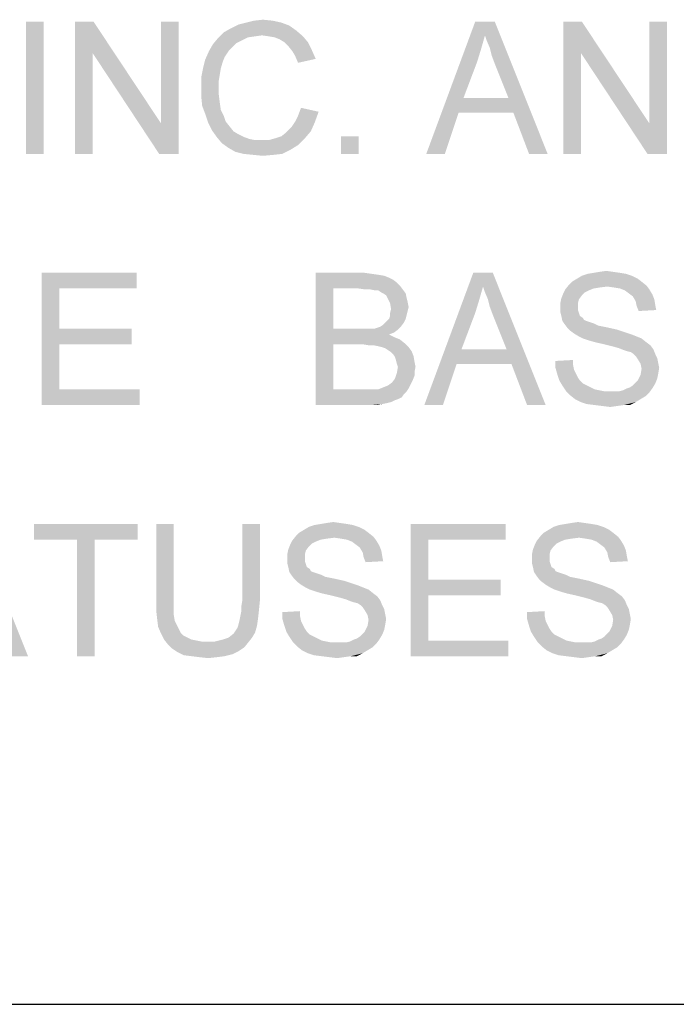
# Model space of a CAD drawing. Extents: x 0 to 1189, y 0 to 841.
# Tile 54 of 125: x 990 to 1005, y 40 to 62. Entities that reach past the tile are written whole.
import ezdxf

# ---------------------------------------------------------------- set-up
doc = ezdxf.new("R2010")
doc.units = 0
doc.header["$LTSCALE"] = 65.395
doc.header["$MEASUREMENT"] = 0
doc.layers.get('0').update_dxf_attribs({"linetype": 'CONTINUOUS'})

msp = doc.modelspace()

# ---------------------------------------------------------------- linework, layer by layer
at = {"linetype": 'Continuous'}
for q in [(1160, 40), (1037, 40), (1174, 40)]:
    msp.add_line((909, 40), q, dxfattribs=at)
for points in [[(995.57778, 62.32222), (995.77778, 62.34444), (996, 62.32222)], [(990.8, 62.3), (990.4, 59.3), (990.4, 62.3)], [(990.4, 59.3), (990.8, 62.3), (990.8, 59.3)], [(991.93333, 62.3), (991.91111, 61.58889), (991.51111, 59.3)], [(991.93333, 62.3), (991.51111, 59.3), (991.51111, 62.3)], [(991.91111, 61.58889), (991.93333, 62.3), (993.46667, 59.98889)], [(993.42222, 59.3), (993.46667, 59.98889), (993.86667, 62.3)], [(993.42222, 59.3), (993.86667, 62.3), (993.86667, 59.3)], [(993.86667, 62.3), (993.46667, 59.98889), (993.46667, 62.3)], [(996.53333, 62.1), (994.88889, 62.05556), (995.04444, 62.14444)], [(996.37778, 62.21111), (995.04444, 62.14444), (995.22222, 62.23333)], [(995.04444, 62.14444), (996.37778, 62.21111), (996.53333, 62.1)], [(996.2, 62.27778), (995.22222, 62.23333), (995.4, 62.27778)], [(995.22222, 62.23333), (996.2, 62.27778), (996.37778, 62.21111)], [(996, 62.32222), (995.4, 62.27778), (995.57778, 62.32222)], [(995.4, 62.27778), (996, 62.32222), (996.2, 62.27778)], [(1000.82222, 61.98889), (999.48889, 59.3), (1000.6, 62.3)], [(1000.6, 62.3), (1001.04444, 62.3), (1000.82222, 61.98889)], [(1000.86667, 61.85556), (1000.82222, 61.98889), (1001.04444, 62.3)], [(1000.93333, 61.7), (1000.86667, 61.85556), (1001.04444, 62.3)], [(1000.97778, 61.52222), (1000.93333, 61.7), (1001.04444, 62.3)], [(1001.04444, 61.34444), (1000.97778, 61.52222), (1001.04444, 62.3)], [(1001.35556, 60.56667), (1001.04444, 61.34444), (1001.04444, 62.3)], [(1001.46667, 60.23333), (1001.35556, 60.56667), (1001.04444, 62.3)], [(1001.82222, 59.3), (1001.46667, 60.23333), (1001.04444, 62.3)], [(1001.82222, 59.3), (1001.04444, 62.3), (1002.24444, 59.3)], [(1003.02222, 62.3), (1003, 61.58889), (1002.6, 59.3)], [(1003.02222, 62.3), (1002.6, 59.3), (1002.6, 62.3)], [(1003, 61.58889), (1003.02222, 62.3), (1004.55556, 59.98889)], [(1004.51111, 59.3), (1004.55556, 59.98889), (1004.95556, 62.3)], [(1004.51111, 59.3), (1004.95556, 62.3), (1004.95556, 59.3)], [(1004.95556, 62.3), (1004.55556, 59.98889), (1004.55556, 62.3)], [(995.31111, 61.87778), (994.64444, 61.78889), (994.75556, 61.92222)], [(995.75556, 61.98889), (994.75556, 61.92222), (994.88889, 62.05556)], [(995.75556, 61.98889), (995.6, 61.96667), (994.75556, 61.92222)], [(995.6, 61.96667), (995.44444, 61.94444), (994.75556, 61.92222)], [(994.75556, 61.92222), (995.44444, 61.94444), (995.31111, 61.87778)], [(995.75556, 61.98889), (994.88889, 62.05556), (996.53333, 62.1)], [(995.91111, 61.96667), (995.75556, 61.98889), (996.53333, 62.1)], [(995.91111, 61.96667), (996.53333, 62.1), (996.68889, 61.96667)], [(996.68889, 61.96667), (996.04444, 61.94444), (995.91111, 61.96667)], [(996.15556, 61.9), (996.04444, 61.94444), (996.68889, 61.96667)], [(996.26667, 61.83333), (996.15556, 61.9), (996.68889, 61.96667)], [(996.26667, 61.83333), (996.68889, 61.96667), (996.8, 61.83333)], [(1000.82222, 61.98889), (1000.73333, 61.67778), (999.48889, 59.3)], [(995.08889, 61.72222), (994.55556, 61.63333), (994.64444, 61.78889)], [(994.55556, 61.63333), (995.08889, 61.72222), (995, 61.63333)], [(995.31111, 61.87778), (995.17778, 61.81111), (994.64444, 61.78889)], [(994.64444, 61.78889), (995.17778, 61.81111), (995.08889, 61.72222)], [(996.8, 61.83333), (996.35556, 61.74444), (996.26667, 61.83333)], [(996.35556, 61.74444), (996.8, 61.83333), (996.88889, 61.65556)], [(996.88889, 61.65556), (996.44444, 61.63333), (996.35556, 61.74444)], [(1000.73333, 61.67778), (1000.64444, 61.38889), (999.48889, 59.3)], [(991.51111, 59.3), (991.91111, 61.58889), (991.91111, 59.3)], [(993.46667, 59.98889), (993.42222, 59.3), (991.91111, 61.58889)], [(995, 61.63333), (994.91111, 61.5), (994.46667, 61.43333)], [(995, 61.63333), (994.46667, 61.43333), (994.55556, 61.63333)], [(994.46667, 61.43333), (994.91111, 61.5), (994.86667, 61.38889)], [(996.51111, 61.52222), (996.44444, 61.63333), (996.88889, 61.65556)], [(996.51111, 61.52222), (996.88889, 61.65556), (996.97778, 61.45556)], [(996.97778, 61.45556), (996.57778, 61.36667), (996.51111, 61.52222)], [(1002.6, 59.3), (1003, 61.58889), (1003, 59.3)], [(1004.55556, 59.98889), (1004.51111, 59.3), (1003, 61.58889)], [(994.82222, 61.23333), (994.37778, 61.03333), (994.42222, 61.25556)], [(994.82222, 61.23333), (994.8, 61.1), (994.37778, 61.03333)], [(994.86667, 61.38889), (994.42222, 61.25556), (994.46667, 61.43333)], [(994.42222, 61.25556), (994.86667, 61.38889), (994.82222, 61.23333)], [(1000.64444, 61.38889), (1000.33333, 60.56667), (999.48889, 59.3)], [(994.37778, 61.03333), (994.8, 61.1), (994.77778, 60.96667)], [(994.77778, 60.96667), (994.37778, 60.81111), (994.37778, 61.03333)], [(994.37778, 60.81111), (994.77778, 60.96667), (994.77778, 60.81111)], [(994.77778, 60.81111), (994.77778, 60.63333), (994.37778, 60.61111)], [(994.77778, 60.81111), (994.37778, 60.61111), (994.37778, 60.81111)], [(994.37778, 60.61111), (994.77778, 60.63333), (994.8, 60.45556)], [(994.8, 60.45556), (994.4, 60.38889), (994.37778, 60.61111)], [(1000.33333, 60.56667), (1000.22222, 60.23333), (999.48889, 59.3)], [(1000.33333, 60.56667), (1001.35556, 60.56667), (1000.22222, 60.23333)], [(1001.46667, 60.23333), (1000.22222, 60.23333), (1001.35556, 60.56667)], [(994.4, 60.38889), (994.8, 60.45556), (994.82222, 60.3)], [(994.82222, 60.3), (994.46667, 60.21111), (994.4, 60.38889)], [(997.04444, 60.25556), (996.57778, 60.16667), (996.64444, 60.34444)], [(994.46667, 60.21111), (994.82222, 60.3), (994.88889, 60.16667)], [(994.88889, 60.16667), (994.53333, 60.01111), (994.46667, 60.21111)], [(994.88889, 60.16667), (994.93333, 60.03333), (994.53333, 60.01111)], [(996.51111, 60.03333), (996.57778, 60.16667), (997.04444, 60.25556)], [(996.51111, 60.03333), (997.04444, 60.25556), (996.95556, 60.01111)], [(999.48889, 59.3), (1000.22222, 60.23333), (999.91111, 59.3)], [(994.53333, 60.01111), (994.93333, 60.03333), (995.02222, 59.92222)], [(995.02222, 59.92222), (994.62222, 59.83333), (994.53333, 60.01111)], [(994.62222, 59.83333), (995.02222, 59.92222), (995.11111, 59.81111)], [(996.86667, 59.81111), (996.31111, 59.78889), (996.42222, 59.9)], [(996.95556, 60.01111), (996.42222, 59.9), (996.51111, 60.03333)], [(996.42222, 59.9), (996.95556, 60.01111), (996.86667, 59.81111)], [(995.11111, 59.81111), (994.73333, 59.67778), (994.62222, 59.83333)], [(995.11111, 59.81111), (995.22222, 59.74444), (994.73333, 59.67778)], [(994.73333, 59.67778), (995.22222, 59.74444), (995.35556, 59.67778)], [(995.35556, 59.67778), (994.84444, 59.54444), (994.73333, 59.67778)], [(995.35556, 59.67778), (995.48889, 59.63333), (994.84444, 59.54444)], [(996.06667, 59.65556), (996.2, 59.7), (996.86667, 59.81111)], [(996.06667, 59.65556), (996.86667, 59.81111), (996.73333, 59.65556)], [(996.2, 59.7), (996.31111, 59.78889), (996.86667, 59.81111)], [(997.95556, 59.7), (997.55556, 59.3), (997.55556, 59.7)], [(997.55556, 59.3), (997.95556, 59.7), (997.95556, 59.3)], [(994.84444, 59.54444), (995.91111, 59.61111), (996.73333, 59.65556)], [(994.84444, 59.54444), (996.73333, 59.65556), (996.57778, 59.5)], [(995.48889, 59.63333), (995.6, 59.61111), (994.84444, 59.54444)], [(995.75556, 59.61111), (995.91111, 59.61111), (994.84444, 59.54444)], [(995.6, 59.61111), (995.75556, 59.61111), (994.84444, 59.54444)], [(996.57778, 59.5), (995, 59.43333), (994.84444, 59.54444)], [(995, 59.43333), (996.57778, 59.5), (996.4, 59.38889)], [(996.73333, 59.65556), (995.91111, 59.61111), (996.06667, 59.65556)], [(996.4, 59.38889), (995.15556, 59.34444), (995, 59.43333)], [(995.33333, 59.3), (995.15556, 59.34444), (996.4, 59.38889)], [(995.33333, 59.3), (996.4, 59.38889), (996.22222, 59.3)], [(996.22222, 59.3), (995.55556, 59.27778), (995.33333, 59.3)], [(995.55556, 59.27778), (996.22222, 59.3), (996.02222, 59.27778)], [(996.02222, 59.27778), (995.77778, 59.25556), (995.55556, 59.27778)], [(990.75556, 56.6), (992.91111, 56.6), (991.15556, 56.24444)], [(991.15556, 56.24444), (990.75556, 53.6), (990.75556, 56.6)], [(991.15556, 56.24444), (992.91111, 56.6), (992.91111, 56.24444)], [(996.97778, 56.6), (998.08889, 56.6), (997.37778, 56.24444)], [(997.37778, 56.24444), (996.97778, 53.6), (996.97778, 56.6)], [(998.08889, 56.6), (998.24444, 56.57778), (997.37778, 56.24444)], [(998.24444, 56.57778), (998.4, 56.55556), (997.37778, 56.24444)], [(998.4, 56.55556), (998.53333, 56.53333), (997.37778, 56.24444)], [(998.53333, 56.53333), (998.64444, 56.48889), (997.37778, 56.24444)], [(1000.77778, 56.28889), (999.44444, 53.6), (1000.55556, 56.6)], [(1000.55556, 56.6), (1001, 56.6), (1000.77778, 56.28889)], [(1000.82222, 56.15556), (1000.77778, 56.28889), (1001, 56.6)], [(1000.88889, 56), (1000.82222, 56.15556), (1001, 56.6)], [(1000.93333, 55.82222), (1000.88889, 56), (1001, 56.6)], [(1001, 55.64444), (1000.93333, 55.82222), (1001, 56.6)], [(1001.31111, 54.86667), (1001, 55.64444), (1001, 56.6)], [(1001.42222, 54.53333), (1001.31111, 54.86667), (1001, 56.6)], [(1001.77778, 53.6), (1001.42222, 54.53333), (1001, 56.6)], [(1001.77778, 53.6), (1001, 56.6), (1002.2, 53.6)], [(1004.15556, 56.53333), (1002.91111, 56.46667), (1003.02222, 56.53333)], [(1002.91111, 56.46667), (1004.15556, 56.53333), (1004.28889, 56.46667)], [(1004.02222, 56.57778), (1003.02222, 56.53333), (1003.15556, 56.57778)], [(1003.02222, 56.53333), (1004.02222, 56.57778), (1004.15556, 56.53333)], [(1003.88889, 56.6), (1003.15556, 56.57778), (1003.28889, 56.6)], [(1003.15556, 56.57778), (1003.88889, 56.6), (1004.02222, 56.57778)], [(1003.73333, 56.62222), (1003.28889, 56.6), (1003.42222, 56.62222)], [(1003.28889, 56.6), (1003.73333, 56.62222), (1003.88889, 56.6)], [(1003.42222, 56.62222), (1003.57778, 56.64444), (1003.73333, 56.62222)], [(998.64444, 56.48889), (998.73333, 56.44444), (997.37778, 56.24444)], [(998.73333, 56.44444), (998.82222, 56.37778), (997.37778, 56.24444)], [(998.82222, 56.37778), (998.88889, 56.31111), (997.37778, 56.24444)], [(997.95556, 56.24444), (997.37778, 56.24444), (998.88889, 56.31111)], [(998.11111, 56.22222), (997.95556, 56.24444), (998.88889, 56.31111)], [(998.22222, 56.22222), (998.11111, 56.22222), (998.88889, 56.31111)], [(998.22222, 56.22222), (998.88889, 56.31111), (998.95556, 56.22222)], [(1003.6, 56.28889), (1002.64444, 56.22222), (1002.73333, 56.33333)], [(1004.37778, 56.4), (1002.73333, 56.33333), (1002.8, 56.4)], [(1002.73333, 56.33333), (1004.37778, 56.4), (1004.48889, 56.31111)], [(1002.73333, 56.33333), (1004.48889, 56.31111), (1003.6, 56.28889)], [(1004.28889, 56.46667), (1002.8, 56.4), (1002.91111, 56.46667)], [(1002.8, 56.4), (1004.28889, 56.46667), (1004.37778, 56.4)], [(1003.75556, 56.26667), (1003.6, 56.28889), (1004.48889, 56.31111)], [(1003.88889, 56.24444), (1003.75556, 56.26667), (1004.48889, 56.31111)], [(1003.88889, 56.24444), (1004.48889, 56.31111), (1004.55556, 56.22222)], [(991.15556, 56.24444), (991.15556, 55.33333), (990.75556, 53.6)], [(997.37778, 56.24444), (997.37778, 55.33333), (996.97778, 53.6)], [(998.95556, 56.22222), (998.33333, 56.2), (998.22222, 56.22222)], [(998.4, 56.2), (998.33333, 56.2), (998.95556, 56.22222)], [(998.46667, 56.15556), (998.4, 56.2), (998.95556, 56.22222)], [(998.51111, 56.13333), (998.46667, 56.15556), (998.95556, 56.22222)], [(998.51111, 56.13333), (998.95556, 56.22222), (999.02222, 56.13333)], [(999.02222, 56.13333), (998.57778, 56.08889), (998.51111, 56.13333)], [(998.6, 56.04444), (998.57778, 56.08889), (999.02222, 56.13333)], [(998.6, 56.04444), (999.02222, 56.13333), (999.04444, 56.02222)], [(1000.77778, 56.28889), (1000.68889, 55.97778), (999.44444, 53.6)], [(1003.02222, 56.08889), (1002.55556, 56.02222), (1002.6, 56.13333)], [(1002.55556, 56.02222), (1003.02222, 56.08889), (1002.95556, 56)], [(1003.17778, 56.2), (1002.6, 56.13333), (1002.64444, 56.22222)], [(1003.17778, 56.2), (1003.08889, 56.15556), (1002.6, 56.13333)], [(1002.6, 56.13333), (1003.08889, 56.15556), (1003.02222, 56.08889)], [(1003.6, 56.28889), (1003.42222, 56.26667), (1002.64444, 56.22222)], [(1003.42222, 56.26667), (1003.28889, 56.24444), (1002.64444, 56.22222)], [(1002.64444, 56.22222), (1003.28889, 56.24444), (1003.17778, 56.2)], [(1004.55556, 56.22222), (1004, 56.2), (1003.88889, 56.24444)], [(1004.08889, 56.13333), (1004, 56.2), (1004.55556, 56.22222)], [(1004.08889, 56.13333), (1004.55556, 56.22222), (1004.62222, 56.11111)], [(1004.62222, 56.11111), (1004.17778, 56.06667), (1004.08889, 56.13333)], [(1004.17778, 56.06667), (1004.62222, 56.11111), (1004.66667, 56)], [(999.04444, 56.02222), (998.66667, 55.91111), (998.6, 56.04444)], [(999.04444, 56.02222), (999.06667, 55.93333), (998.66667, 55.91111)], [(998.66667, 55.91111), (999.06667, 55.93333), (999.08889, 55.82222)], [(999.08889, 55.82222), (998.68889, 55.77778), (998.66667, 55.91111)], [(1000.68889, 55.97778), (1000.6, 55.68889), (999.44444, 53.6)], [(1002.95556, 56), (1002.53333, 55.91111), (1002.55556, 56.02222)], [(1002.53333, 55.91111), (1002.95556, 56), (1002.93333, 55.91111)], [(1002.93333, 55.91111), (1002.93333, 55.82222), (1002.53333, 55.8)], [(1002.93333, 55.91111), (1002.53333, 55.8), (1002.53333, 55.91111)], [(1004.66667, 56), (1004.24444, 55.95556), (1004.17778, 56.06667)], [(1004.24444, 55.95556), (1004.66667, 56), (1004.68889, 55.86667)], [(1004.68889, 55.86667), (1004.26667, 55.84444), (1004.24444, 55.95556)], [(1004.26667, 55.84444), (1004.68889, 55.86667), (1004.71111, 55.75556)], [(998.64444, 55.55556), (998.66667, 55.62222), (999.04444, 55.64444)], [(998.64444, 55.55556), (999.04444, 55.64444), (999.02222, 55.55556)], [(999.06667, 55.73333), (998.66667, 55.68889), (998.68889, 55.77778)], [(998.66667, 55.68889), (999.06667, 55.73333), (999.04444, 55.64444)], [(999.04444, 55.64444), (998.66667, 55.62222), (998.66667, 55.68889)], [(998.68889, 55.77778), (999.08889, 55.82222), (999.06667, 55.73333)], [(1000.6, 55.68889), (1000.28889, 54.86667), (999.44444, 53.6)], [(1002.53333, 55.8), (1002.93333, 55.82222), (1002.93333, 55.75556)], [(1002.93333, 55.75556), (1002.53333, 55.71111), (1002.53333, 55.8)], [(1002.53333, 55.71111), (1002.93333, 55.75556), (1002.95556, 55.68889)], [(1002.95556, 55.68889), (1002.55556, 55.62222), (1002.53333, 55.71111)], [(1002.55556, 55.62222), (1002.95556, 55.68889), (1002.97778, 55.62222)], [(1004.71111, 55.75556), (1004.31111, 55.73333), (1004.26667, 55.84444)], [(998.44444, 55.37778), (998.51111, 55.42222), (998.97778, 55.46667)], [(998.44444, 55.37778), (998.97778, 55.46667), (998.91111, 55.37778)], [(998.97778, 55.46667), (998.51111, 55.42222), (998.55556, 55.46667)], [(998.55556, 55.46667), (998.6, 55.51111), (999.02222, 55.55556)], [(998.55556, 55.46667), (999.02222, 55.55556), (998.97778, 55.46667)], [(999.02222, 55.55556), (998.6, 55.51111), (998.64444, 55.55556)], [(1002.97778, 55.62222), (1002.57778, 55.51111), (1002.55556, 55.62222)], [(1002.97778, 55.62222), (1003.04444, 55.57778), (1002.57778, 55.51111)], [(1003.04444, 55.57778), (1003.06667, 55.53333), (1002.57778, 55.51111)], [(1002.57778, 55.51111), (1003.06667, 55.53333), (1003.11111, 55.51111)], [(1003.11111, 55.51111), (1002.62222, 55.44444), (1002.57778, 55.51111)], [(1003.11111, 55.51111), (1003.17778, 55.48889), (1002.62222, 55.44444)], [(1003.17778, 55.48889), (1003.24444, 55.46667), (1002.62222, 55.44444)], [(1002.62222, 55.44444), (1003.24444, 55.46667), (1003.31111, 55.44444)], [(1003.31111, 55.44444), (1002.68889, 55.35555), (1002.62222, 55.44444)], [(1003.31111, 55.44444), (1003.4, 55.4), (1002.68889, 55.35555)], [(991.15556, 55.33333), (991.15556, 54.97778), (990.75556, 53.6)], [(991.15556, 54.97778), (992.8, 55.33333), (992.8, 54.97778)], [(991.15556, 55.33333), (992.8, 55.33333), (991.15556, 54.97778)], [(997.37778, 55.33333), (997.37778, 54.97778), (996.97778, 53.6)], [(998.31111, 55.33333), (998.84444, 55.31111), (997.37778, 54.97778)], [(998.22222, 55.33333), (998.31111, 55.33333), (997.37778, 54.97778)], [(998.13333, 55.33333), (998.22222, 55.33333), (997.37778, 54.97778)], [(998, 55.33333), (998.13333, 55.33333), (997.37778, 54.97778)], [(997.37778, 55.33333), (998, 55.33333), (997.37778, 54.97778)], [(998.84444, 55.31111), (998.75556, 55.24444), (997.37778, 54.97778)], [(998.75556, 55.24444), (998.64444, 55.2), (997.37778, 54.97778)], [(998.64444, 55.2), (998.77778, 55.13333), (997.37778, 54.97778)], [(998.31111, 55.33333), (998.37778, 55.35556), (998.91111, 55.37778)], [(998.31111, 55.33333), (998.91111, 55.37778), (998.84444, 55.31111)], [(998.91111, 55.37778), (998.37778, 55.35556), (998.44444, 55.37778)], [(1003.4, 55.4), (1003.51111, 55.37778), (1002.68889, 55.35555)], [(1002.68889, 55.35555), (1003.51111, 55.37778), (1003.62222, 55.35555)], [(1003.62222, 55.35555), (1002.75556, 55.28889), (1002.68889, 55.35555)], [(1003.62222, 55.35555), (1003.82222, 55.31111), (1002.75556, 55.28889)], [(1002.75556, 55.28889), (1003.82222, 55.31111), (1004.02222, 55.24444)], [(1004.02222, 55.24444), (1002.84444, 55.22222), (1002.75556, 55.28889)], [(1002.84444, 55.22222), (1004.02222, 55.24444), (1004.15556, 55.2)], [(1004.15556, 55.2), (1002.95556, 55.15556), (1002.84444, 55.22222)], [(1002.95556, 55.15556), (1004.15556, 55.2), (1004.26667, 55.15556)], [(991.15556, 54.97778), (991.15556, 53.95556), (990.75556, 53.6)], [(997.37778, 54.97778), (997.37778, 53.95556), (996.97778, 53.6)], [(998.77778, 55.13333), (998.88889, 55.08889), (997.37778, 54.97778)], [(998.88889, 55.08889), (999, 55), (997.37778, 54.97778)], [(998.04444, 54.97778), (997.37778, 54.97778), (999, 55)], [(998.17778, 54.95556), (998.04444, 54.97778), (999, 55)], [(998.28889, 54.95556), (998.17778, 54.95556), (999, 55)], [(998.4, 54.93333), (998.28889, 54.95556), (999, 55)], [(998.48889, 54.91111), (998.4, 54.93333), (999, 55)], [(998.48889, 54.91111), (999, 55), (999.08889, 54.91111)], [(1004.26667, 55.15556), (1003.04444, 55.11111), (1002.95556, 55.15556)], [(1003.04444, 55.11111), (1004.26667, 55.15556), (1004.37778, 55.11111)], [(1004.37778, 55.11111), (1003.17778, 55.06667), (1003.04444, 55.11111)], [(1003.33333, 55.02222), (1003.17778, 55.06667), (1004.37778, 55.11111)], [(1003.33333, 55.02222), (1004.37778, 55.11111), (1004.48889, 55.02222)], [(1004.48889, 55.02222), (1003.53333, 54.97778), (1003.33333, 55.02222)], [(1003.53333, 54.97778), (1004.48889, 55.02222), (1004.57778, 54.95556)], [(1004.57778, 54.95556), (1003.71111, 54.93333), (1003.53333, 54.97778)], [(999.08889, 54.91111), (998.55556, 54.88889), (998.48889, 54.91111)], [(998.62222, 54.84444), (998.55556, 54.88889), (999.08889, 54.91111)], [(998.62222, 54.84444), (999.08889, 54.91111), (999.15556, 54.82222)], [(999.15556, 54.82222), (998.68889, 54.8), (998.62222, 54.84444)], [(998.73333, 54.75556), (998.68889, 54.8), (999.15556, 54.82222)], [(998.73333, 54.75556), (999.15556, 54.82222), (999.2, 54.71111)], [(999.2, 54.71111), (998.77778, 54.68889), (998.73333, 54.75556)], [(1000.28889, 54.86667), (1000.17778, 54.53333), (999.44444, 53.6)], [(1000.28889, 54.86667), (1001.31111, 54.86667), (1000.17778, 54.53333)], [(1001.42222, 54.53333), (1000.17778, 54.53333), (1001.31111, 54.86667)], [(1003.86667, 54.88889), (1003.71111, 54.93333), (1004.57778, 54.95556)], [(1003.86667, 54.88889), (1004.57778, 54.95556), (1004.64444, 54.86667)], [(1004.64444, 54.86667), (1003.97778, 54.84444), (1003.86667, 54.88889)], [(1004.04444, 54.82222), (1003.97778, 54.84444), (1004.64444, 54.86667)], [(1004.13333, 54.8), (1004.04444, 54.82222), (1004.64444, 54.86667)], [(1004.2, 54.75556), (1004.13333, 54.8), (1004.64444, 54.86667)], [(1004.2, 54.75556), (1004.64444, 54.86667), (1004.68889, 54.75556)], [(1004.68889, 54.75556), (1004.24444, 54.71111), (1004.2, 54.75556)], [(1004.24444, 54.71111), (1004.68889, 54.75556), (1004.73333, 54.66667)], [(998.8, 54.62222), (998.77778, 54.68889), (999.2, 54.71111)], [(998.8, 54.62222), (999.2, 54.71111), (999.22222, 54.57778)], [(999.22222, 54.57778), (998.82222, 54.53333), (998.8, 54.62222)], [(998.84444, 54.46667), (998.82222, 54.53333), (999.22222, 54.57778)], [(998.84444, 54.46667), (999.22222, 54.57778), (999.24444, 54.46667)], [(999.44444, 53.6), (1000.17778, 54.53333), (999.86667, 53.6)], [(1002.42222, 54.6), (1002.82222, 54.62222), (1002.82222, 54.51111)], [(1002.82222, 54.51111), (1002.42222, 54.44444), (1002.42222, 54.6)], [(1004.73333, 54.66667), (1004.28889, 54.64444), (1004.24444, 54.71111)], [(1004.28889, 54.64444), (1004.73333, 54.66667), (1004.75556, 54.55556)], [(1004.75556, 54.55556), (1004.35556, 54.53333), (1004.28889, 54.64444)], [(1004.35556, 54.53333), (1004.75556, 54.55556), (1004.77778, 54.44444)], [(1004.77778, 54.44444), (1004.37778, 54.42222), (1004.35556, 54.53333)], [(999.22222, 54.26667), (998.77778, 54.2), (998.82222, 54.33333)], [(999.24444, 54.46667), (999.22222, 54.35556), (998.82222, 54.33333)], [(999.24444, 54.46667), (998.82222, 54.33333), (998.84444, 54.46667)], [(998.82222, 54.33333), (999.22222, 54.35556), (999.22222, 54.26667)], [(1002.42222, 54.44444), (1002.82222, 54.51111), (1002.84444, 54.4)], [(1002.84444, 54.4), (1002.46667, 54.28889), (1002.42222, 54.44444)], [(1002.84444, 54.4), (1002.88889, 54.31111), (1002.46667, 54.28889)], [(1002.46667, 54.28889), (1002.88889, 54.31111), (1002.93333, 54.22222)], [(1004.75556, 54.31111), (1004.35556, 54.28889), (1004.37778, 54.42222)], [(1004.35556, 54.28889), (1004.75556, 54.31111), (1004.73333, 54.2)], [(1004.37778, 54.42222), (1004.77778, 54.44444), (1004.75556, 54.31111)], [(999.13333, 54.06667), (998.62222, 54.04444), (998.71111, 54.11111)], [(999.17778, 54.15556), (998.71111, 54.11111), (998.77778, 54.2)], [(998.71111, 54.11111), (999.17778, 54.15556), (999.13333, 54.06667)], [(998.77778, 54.2), (999.22222, 54.26667), (999.17778, 54.15556)], [(1002.93333, 54.22222), (1002.51111, 54.15556), (1002.46667, 54.28889)], [(1002.51111, 54.15556), (1002.93333, 54.22222), (1002.97778, 54.15556)], [(1002.97778, 54.15556), (1002.57778, 54.04444), (1002.51111, 54.15556)], [(1002.97778, 54.15556), (1003.04444, 54.08889), (1002.57778, 54.04444)], [(1002.57778, 54.04444), (1003.04444, 54.08889), (1003.13333, 54.04444)], [(1004.04444, 53.97778), (1004.11111, 54), (1004.68889, 54.08889)], [(1004.04444, 53.97778), (1004.68889, 54.08889), (1004.62222, 53.97778)], [(1004.11111, 54), (1004.17778, 54.04444), (1004.68889, 54.08889)], [(1004.68889, 54.08889), (1004.17778, 54.04444), (1004.24444, 54.11111)], [(1004.24444, 54.11111), (1004.28889, 54.15556), (1004.73333, 54.2)], [(1004.24444, 54.11111), (1004.73333, 54.2), (1004.68889, 54.08889)], [(1004.73333, 54.2), (1004.28889, 54.15556), (1004.35556, 54.28889)], [(991.15556, 53.95556), (992.97778, 53.95556), (990.75556, 53.6)], [(990.75556, 53.6), (992.97778, 53.95556), (992.97778, 53.6)], [(998.4, 53.95556), (999.04444, 53.91111), (996.97778, 53.6)], [(998.33333, 53.95556), (998.4, 53.95556), (996.97778, 53.6)], [(998.28889, 53.95556), (998.33333, 53.95556), (996.97778, 53.6)], [(998.2, 53.95556), (998.28889, 53.95556), (996.97778, 53.6)], [(998.11111, 53.95556), (998.2, 53.95556), (996.97778, 53.6)], [(997.37778, 53.95556), (998.11111, 53.95556), (996.97778, 53.6)], [(999.04444, 53.91111), (998.97778, 53.84444), (996.97778, 53.6)], [(999.08889, 53.97778), (998.4, 53.95556), (998.51111, 54)], [(998.4, 53.95556), (999.08889, 53.97778), (999.04444, 53.91111)], [(998.51111, 54), (998.62222, 54.04444), (999.13333, 54.06667)], [(998.51111, 54), (999.13333, 54.06667), (999.08889, 53.97778)], [(1003.13333, 54.04444), (1002.66667, 53.91111), (1002.57778, 54.04444)], [(1003.13333, 54.04444), (1003.22222, 54), (1002.66667, 53.91111)], [(1003.22222, 54), (1003.31111, 53.95556), (1002.66667, 53.91111)], [(1003.31111, 53.95556), (1003.42222, 53.93333), (1002.66667, 53.91111)], [(1002.66667, 53.91111), (1003.42222, 53.93333), (1003.53333, 53.91111)], [(1003.53333, 53.91111), (1002.75556, 53.82222), (1002.66667, 53.91111)], [(1003.86667, 53.91111), (1004.55556, 53.88889), (1002.75556, 53.82222)], [(1003.75556, 53.91111), (1003.86667, 53.91111), (1002.75556, 53.82222)], [(1003.66667, 53.91111), (1003.75556, 53.91111), (1002.75556, 53.82222)], [(1003.53333, 53.91111), (1003.66667, 53.91111), (1002.75556, 53.82222)], [(1002.75556, 53.82222), (1004.55556, 53.88889), (1004.46667, 53.8)], [(1003.86667, 53.91111), (1003.95556, 53.93333), (1004.62222, 53.97778)], [(1003.86667, 53.91111), (1004.62222, 53.97778), (1004.55556, 53.88889)], [(1004.62222, 53.97778), (1003.95556, 53.93333), (1004.04444, 53.97778)], [(998.97778, 53.84444), (998.93333, 53.77778), (996.97778, 53.6)], [(998.93333, 53.77778), (998.84444, 53.73333), (996.97778, 53.6)], [(998.84444, 53.73333), (998.77778, 53.71111), (996.97778, 53.6)], [(998.77778, 53.71111), (998.68889, 53.66667), (996.97778, 53.6)], [(998.68889, 53.66667), (998.6, 53.64444), (996.97778, 53.6)], [(998.6, 53.64444), (998.48889, 53.62222), (996.97778, 53.6)], [(1004.46667, 53.8), (1002.86667, 53.73333), (1002.75556, 53.82222)], [(1002.86667, 53.73333), (1004.46667, 53.8), (1004.35556, 53.73333)], [(1004.35556, 53.73333), (1003, 53.66667), (1002.86667, 53.73333)], [(1003, 53.66667), (1004.35556, 53.73333), (1004.24444, 53.66667)], [(1004.24444, 53.66667), (1003.13333, 53.62222), (1003, 53.66667)], [(1003.31111, 53.6), (1003.13333, 53.62222), (1004.24444, 53.66667)], [(1003.97778, 53.6), (1003.31111, 53.6), (1004.24444, 53.66667)], [(1003.97778, 53.6), (1004.24444, 53.66667), (1004.11111, 53.6)], [(998.11111, 53.6), (996.97778, 53.6), (998.48889, 53.62222)], [(998.24444, 53.6), (998.11111, 53.6), (998.48889, 53.62222)], [(998.24444, 53.6), (998.48889, 53.62222), (998.37778, 53.6)], [(1003.97778, 53.6), (1003.48889, 53.57778), (1003.31111, 53.6)], [(1003.48889, 53.57778), (1003.97778, 53.6), (1003.82222, 53.57778)], [(1003.82222, 53.57778), (1003.66667, 53.55556), (1003.48889, 53.57778)], [(990.02222, 47.9), (989.24444, 50.9), (990.44444, 47.9)], [(992.93333, 50.9), (990.57778, 50.54444), (990.57778, 50.9)], [(991.55556, 50.54444), (990.57778, 50.54444), (992.93333, 50.9)], [(991.95556, 50.54444), (991.55556, 50.54444), (992.93333, 50.9)], [(991.95556, 50.54444), (992.93333, 50.9), (992.93333, 50.54444)], [(993.75556, 50.9), (993.35556, 49.16667), (993.35556, 50.9)], [(993.35556, 49.16667), (993.75556, 50.9), (993.75556, 49.16667)], [(995.71111, 50.9), (995.31111, 49.16667), (995.31111, 50.9)], [(995.31111, 49.16667), (995.71111, 50.9), (995.71111, 49.16667)], [(998.08889, 50.76667), (996.6, 50.7), (996.71111, 50.76667)], [(996.6, 50.7), (998.08889, 50.76667), (998.17778, 50.7)], [(997.95556, 50.83333), (996.71111, 50.76667), (996.82222, 50.83333)], [(996.71111, 50.76667), (997.95556, 50.83333), (998.08889, 50.76667)], [(997.82222, 50.87778), (996.82222, 50.83333), (996.95556, 50.87778)], [(996.82222, 50.83333), (997.82222, 50.87778), (997.95556, 50.83333)], [(997.68889, 50.9), (996.95556, 50.87778), (997.08889, 50.9)], [(996.95556, 50.87778), (997.68889, 50.9), (997.82222, 50.87778)], [(997.53333, 50.92222), (997.08889, 50.9), (997.22222, 50.92222)], [(997.08889, 50.9), (997.53333, 50.92222), (997.68889, 50.9)], [(997.22222, 50.92222), (997.37778, 50.94444), (997.53333, 50.92222)], [(999.13333, 50.9), (1001.28889, 50.9), (999.53333, 50.54444)], [(999.53333, 50.54444), (999.13333, 47.9), (999.13333, 50.9)], [(999.53333, 50.54444), (1001.28889, 50.9), (1001.28889, 50.54444)], [(1003.64444, 50.76667), (1002.15556, 50.7), (1002.26667, 50.76667)], [(1002.15556, 50.7), (1003.64444, 50.76667), (1003.73333, 50.7)], [(1003.51111, 50.83333), (1002.26667, 50.76667), (1002.37778, 50.83333)], [(1002.26667, 50.76667), (1003.51111, 50.83333), (1003.64444, 50.76667)], [(1003.37778, 50.87778), (1002.37778, 50.83333), (1002.51111, 50.87778)], [(1002.37778, 50.83333), (1003.37778, 50.87778), (1003.51111, 50.83333)], [(1003.24444, 50.9), (1002.51111, 50.87778), (1002.64444, 50.9)], [(1002.51111, 50.87778), (1003.24444, 50.9), (1003.37778, 50.87778)], [(1003.08889, 50.92222), (1002.64444, 50.9), (1002.77778, 50.92222)], [(1002.64444, 50.9), (1003.08889, 50.92222), (1003.24444, 50.9)], [(1002.77778, 50.92222), (1002.93333, 50.94444), (1003.08889, 50.92222)], [(991.95556, 50.54444), (991.55556, 47.9), (991.55556, 50.54444)], [(991.55556, 47.9), (991.95556, 50.54444), (991.95556, 47.9)], [(996.97778, 50.5), (996.4, 50.43333), (996.44444, 50.52222)], [(996.97778, 50.5), (996.88889, 50.45556), (996.4, 50.43333)], [(997.4, 50.58889), (996.44444, 50.52222), (996.53333, 50.63333)], [(997.4, 50.58889), (997.22222, 50.56667), (996.44444, 50.52222)], [(997.22222, 50.56667), (997.08889, 50.54444), (996.44444, 50.52222)], [(996.44444, 50.52222), (997.08889, 50.54444), (996.97778, 50.5)], [(998.17778, 50.7), (996.53333, 50.63333), (996.6, 50.7)], [(996.53333, 50.63333), (998.17778, 50.7), (998.28889, 50.61111)], [(996.53333, 50.63333), (998.28889, 50.61111), (997.4, 50.58889)], [(997.55556, 50.56667), (997.4, 50.58889), (998.28889, 50.61111)], [(997.68889, 50.54444), (997.55556, 50.56667), (998.28889, 50.61111)], [(997.68889, 50.54444), (998.28889, 50.61111), (998.35556, 50.52222)], [(998.35556, 50.52222), (997.8, 50.5), (997.68889, 50.54444)], [(997.88889, 50.43333), (997.8, 50.5), (998.35556, 50.52222)], [(997.88889, 50.43333), (998.35556, 50.52222), (998.42222, 50.41111)], [(999.53333, 50.54444), (999.53333, 49.63333), (999.13333, 47.9)], [(1002.53333, 50.5), (1001.95556, 50.43333), (1002, 50.52222)], [(1002.53333, 50.5), (1002.44444, 50.45556), (1001.95556, 50.43333)], [(1002.95556, 50.58889), (1002, 50.52222), (1002.08889, 50.63333)], [(1002.95556, 50.58889), (1002.77778, 50.56667), (1002, 50.52222)], [(1002.77778, 50.56667), (1002.64444, 50.54444), (1002, 50.52222)], [(1002, 50.52222), (1002.64444, 50.54444), (1002.53333, 50.5)], [(1003.73333, 50.7), (1002.08889, 50.63333), (1002.15556, 50.7)], [(1002.08889, 50.63333), (1003.73333, 50.7), (1003.84444, 50.61111)], [(1002.08889, 50.63333), (1003.84444, 50.61111), (1002.95556, 50.58889)], [(1003.11111, 50.56667), (1002.95556, 50.58889), (1003.84444, 50.61111)], [(1003.24444, 50.54444), (1003.11111, 50.56667), (1003.84444, 50.61111)], [(1003.24444, 50.54444), (1003.84444, 50.61111), (1003.91111, 50.52222)], [(1003.91111, 50.52222), (1003.35556, 50.5), (1003.24444, 50.54444)], [(1003.44444, 50.43333), (1003.35556, 50.5), (1003.91111, 50.52222)], [(1003.44444, 50.43333), (1003.91111, 50.52222), (1003.97778, 50.41111)], [(996.75556, 50.3), (996.33333, 50.21111), (996.35556, 50.32222)], [(996.33333, 50.21111), (996.75556, 50.3), (996.73333, 50.21111)], [(996.82222, 50.38889), (996.35556, 50.32222), (996.4, 50.43333)], [(996.35556, 50.32222), (996.82222, 50.38889), (996.75556, 50.3)], [(996.4, 50.43333), (996.88889, 50.45556), (996.82222, 50.38889)], [(998.42222, 50.41111), (997.97778, 50.36667), (997.88889, 50.43333)], [(997.97778, 50.36667), (998.42222, 50.41111), (998.46667, 50.3)], [(998.46667, 50.3), (998.04444, 50.25556), (997.97778, 50.36667)], [(998.04444, 50.25556), (998.46667, 50.3), (998.48889, 50.16667)], [(1002.31111, 50.3), (1001.88889, 50.21111), (1001.91111, 50.32222)], [(1001.88889, 50.21111), (1002.31111, 50.3), (1002.28889, 50.21111)], [(1002.37778, 50.38889), (1001.91111, 50.32222), (1001.95556, 50.43333)], [(1001.91111, 50.32222), (1002.37778, 50.38889), (1002.31111, 50.3)], [(1001.95556, 50.43333), (1002.44444, 50.45556), (1002.37778, 50.38889)], [(1003.97778, 50.41111), (1003.53333, 50.36667), (1003.44444, 50.43333)], [(1003.53333, 50.36667), (1003.97778, 50.41111), (1004.02222, 50.3)], [(1004.02222, 50.3), (1003.6, 50.25556), (1003.53333, 50.36667)], [(1003.6, 50.25556), (1004.02222, 50.3), (1004.04444, 50.16667)], [(996.73333, 50.21111), (996.73333, 50.12222), (996.33333, 50.1)], [(996.73333, 50.21111), (996.33333, 50.1), (996.33333, 50.21111)], [(996.33333, 50.1), (996.73333, 50.12222), (996.73333, 50.05556)], [(996.73333, 50.05556), (996.33333, 50.01111), (996.33333, 50.1)], [(996.33333, 50.01111), (996.73333, 50.05556), (996.75556, 49.98889)], [(998.48889, 50.16667), (998.06667, 50.14444), (998.04444, 50.25556)], [(998.06667, 50.14444), (998.48889, 50.16667), (998.51111, 50.05556)], [(998.51111, 50.05556), (998.11111, 50.03333), (998.06667, 50.14444)], [(1002.28889, 50.21111), (1002.28889, 50.12222), (1001.88889, 50.1)], [(1002.28889, 50.21111), (1001.88889, 50.1), (1001.88889, 50.21111)], [(1001.88889, 50.1), (1002.28889, 50.12222), (1002.28889, 50.05556)], [(1002.28889, 50.05556), (1001.88889, 50.01111), (1001.88889, 50.1)], [(1001.88889, 50.01111), (1002.28889, 50.05556), (1002.31111, 49.98889)], [(1004.04444, 50.16667), (1003.62222, 50.14444), (1003.6, 50.25556)], [(1003.62222, 50.14444), (1004.04444, 50.16667), (1004.06667, 50.05556)], [(1004.06667, 50.05556), (1003.66667, 50.03333), (1003.62222, 50.14444)], [(996.75556, 49.98889), (996.35556, 49.92222), (996.33333, 50.01111)], [(996.35556, 49.92222), (996.75556, 49.98889), (996.77778, 49.92222)], [(996.77778, 49.92222), (996.37778, 49.81111), (996.35556, 49.92222)], [(996.77778, 49.92222), (996.84444, 49.87778), (996.37778, 49.81111)], [(996.84444, 49.87778), (996.86667, 49.83333), (996.37778, 49.81111)], [(996.37778, 49.81111), (996.86667, 49.83333), (996.91111, 49.81111)], [(1002.31111, 49.98889), (1001.91111, 49.92222), (1001.88889, 50.01111)], [(1001.91111, 49.92222), (1002.31111, 49.98889), (1002.33333, 49.92222)], [(1002.33333, 49.92222), (1001.93333, 49.81111), (1001.91111, 49.92222)], [(1002.33333, 49.92222), (1002.4, 49.87778), (1001.93333, 49.81111)], [(1002.4, 49.87778), (1002.42222, 49.83333), (1001.93333, 49.81111)], [(1001.93333, 49.81111), (1002.42222, 49.83333), (1002.46667, 49.81111)], [(996.91111, 49.81111), (996.42222, 49.74444), (996.37778, 49.81111)], [(996.91111, 49.81111), (996.97778, 49.78889), (996.42222, 49.74444)], [(996.97778, 49.78889), (997.04444, 49.76667), (996.42222, 49.74444)], [(996.42222, 49.74444), (997.04444, 49.76667), (997.11111, 49.74444)], [(997.11111, 49.74444), (996.48889, 49.65555), (996.42222, 49.74444)], [(997.11111, 49.74444), (997.2, 49.7), (996.48889, 49.65555)], [(997.2, 49.7), (997.31111, 49.67778), (996.48889, 49.65555)], [(996.48889, 49.65555), (997.31111, 49.67778), (997.42222, 49.65555)], [(997.42222, 49.65555), (996.55556, 49.58889), (996.48889, 49.65555)], [(997.42222, 49.65555), (997.62222, 49.61111), (996.55556, 49.58889)], [(996.55556, 49.58889), (997.62222, 49.61111), (997.82222, 49.54444)], [(999.53333, 49.63333), (999.53333, 49.27778), (999.13333, 47.9)], [(999.53333, 49.27778), (1001.17778, 49.63333), (1001.17778, 49.27778)], [(999.53333, 49.63333), (1001.17778, 49.63333), (999.53333, 49.27778)], [(1002.46667, 49.81111), (1001.97778, 49.74444), (1001.93333, 49.81111)], [(1002.46667, 49.81111), (1002.53333, 49.78889), (1001.97778, 49.74444)], [(1002.53333, 49.78889), (1002.6, 49.76667), (1001.97778, 49.74444)], [(1001.97778, 49.74444), (1002.6, 49.76667), (1002.66667, 49.74444)], [(1002.66667, 49.74444), (1002.04444, 49.65555), (1001.97778, 49.74444)], [(1002.66667, 49.74444), (1002.75556, 49.7), (1002.04444, 49.65555)], [(1002.75556, 49.7), (1002.86667, 49.67778), (1002.04444, 49.65555)], [(1002.04444, 49.65555), (1002.86667, 49.67778), (1002.97778, 49.65555)], [(1002.97778, 49.65555), (1002.11111, 49.58889), (1002.04444, 49.65555)], [(1002.97778, 49.65555), (1003.17778, 49.61111), (1002.11111, 49.58889)], [(1002.11111, 49.58889), (1003.17778, 49.61111), (1003.37778, 49.54444)], [(997.82222, 49.54444), (996.64444, 49.52222), (996.55556, 49.58889)], [(996.64444, 49.52222), (997.82222, 49.54444), (997.95556, 49.5)], [(997.95556, 49.5), (996.75556, 49.45556), (996.64444, 49.52222)], [(996.75556, 49.45556), (997.95556, 49.5), (998.06667, 49.45556)], [(998.06667, 49.45556), (996.84444, 49.41111), (996.75556, 49.45556)], [(996.84444, 49.41111), (998.06667, 49.45556), (998.17778, 49.41111)], [(998.17778, 49.41111), (996.97778, 49.36667), (996.84444, 49.41111)], [(997.13333, 49.32222), (996.97778, 49.36667), (998.17778, 49.41111)], [(997.13333, 49.32222), (998.17778, 49.41111), (998.28889, 49.32222)], [(1003.37778, 49.54444), (1002.2, 49.52222), (1002.11111, 49.58889)], [(1002.2, 49.52222), (1003.37778, 49.54444), (1003.51111, 49.5)], [(1003.51111, 49.5), (1002.31111, 49.45556), (1002.2, 49.52222)], [(1002.31111, 49.45556), (1003.51111, 49.5), (1003.62222, 49.45556)], [(1003.62222, 49.45556), (1002.4, 49.41111), (1002.31111, 49.45556)], [(1002.4, 49.41111), (1003.62222, 49.45556), (1003.73333, 49.41111)], [(1003.73333, 49.41111), (1002.53333, 49.36667), (1002.4, 49.41111)], [(1002.68889, 49.32222), (1002.53333, 49.36667), (1003.73333, 49.41111)], [(1002.68889, 49.32222), (1003.73333, 49.41111), (1003.84444, 49.32222)], [(993.75556, 49.16667), (993.75556, 48.98889), (993.35556, 48.94445)], [(993.75556, 49.16667), (993.35556, 48.94445), (993.35556, 49.16667)], [(995.71111, 49.16667), (995.28889, 49.03333), (995.31111, 49.16667)], [(995.28889, 49.03333), (995.71111, 49.16667), (995.68889, 48.94445)], [(998.28889, 49.32222), (997.33333, 49.27778), (997.13333, 49.32222)], [(997.33333, 49.27778), (998.28889, 49.32222), (998.37778, 49.25556)], [(998.37778, 49.25556), (997.51111, 49.23333), (997.33333, 49.27778)], [(997.66667, 49.18889), (997.51111, 49.23333), (998.37778, 49.25556)], [(997.66667, 49.18889), (998.37778, 49.25556), (998.44444, 49.16667)], [(998.44444, 49.16667), (997.77778, 49.14444), (997.66667, 49.18889)], [(997.84444, 49.12222), (997.77778, 49.14444), (998.44444, 49.16667)], [(997.93333, 49.1), (997.84444, 49.12222), (998.44444, 49.16667)], [(998, 49.05556), (997.93333, 49.1), (998.44444, 49.16667)], [(998, 49.05556), (998.44444, 49.16667), (998.48889, 49.05556)], [(999.53333, 49.27778), (999.53333, 48.25556), (999.13333, 47.9)], [(1003.84444, 49.32222), (1002.88889, 49.27778), (1002.68889, 49.32222)], [(1002.88889, 49.27778), (1003.84444, 49.32222), (1003.93333, 49.25556)], [(1003.93333, 49.25556), (1003.06667, 49.23333), (1002.88889, 49.27778)], [(1003.22222, 49.18889), (1003.06667, 49.23333), (1003.93333, 49.25556)], [(1003.22222, 49.18889), (1003.93333, 49.25556), (1004, 49.16667)], [(1004, 49.16667), (1003.33333, 49.14444), (1003.22222, 49.18889)], [(1003.4, 49.12222), (1003.33333, 49.14444), (1004, 49.16667)], [(1003.48889, 49.1), (1003.4, 49.12222), (1004, 49.16667)], [(1003.55556, 49.05556), (1003.48889, 49.1), (1004, 49.16667)], [(1003.55556, 49.05556), (1004, 49.16667), (1004.04444, 49.05556)], [(993.35556, 48.94445), (993.75556, 48.98889), (993.75556, 48.83333)], [(993.75556, 48.83333), (993.37778, 48.74444), (993.35556, 48.94445)], [(995.26667, 48.81111), (995.28889, 48.92222), (995.68889, 48.94445)], [(995.26667, 48.81111), (995.68889, 48.94445), (995.66667, 48.74444)], [(995.68889, 48.94445), (995.28889, 48.92222), (995.28889, 49.03333)], [(998.48889, 49.05556), (998.04444, 49.01111), (998, 49.05556)], [(998.04444, 49.01111), (998.48889, 49.05556), (998.53333, 48.96667)], [(998.53333, 48.96667), (998.08889, 48.94444), (998.04444, 49.01111)], [(998.08889, 48.94444), (998.53333, 48.96667), (998.55556, 48.85556)], [(998.55556, 48.85556), (998.15556, 48.83333), (998.08889, 48.94444)], [(1004.04444, 49.05556), (1003.6, 49.01111), (1003.55556, 49.05556)], [(1003.6, 49.01111), (1004.04444, 49.05556), (1004.08889, 48.96667)], [(1004.08889, 48.96667), (1003.64444, 48.94444), (1003.6, 49.01111)], [(1003.64444, 48.94444), (1004.08889, 48.96667), (1004.11111, 48.85556)], [(1004.11111, 48.85556), (1003.71111, 48.83333), (1003.64444, 48.94444)], [(993.37778, 48.74444), (993.75556, 48.83333), (993.77778, 48.7)], [(993.77778, 48.7), (993.4, 48.56667), (993.37778, 48.74444)], [(995.22222, 48.61111), (995.24444, 48.7), (995.66667, 48.74444)], [(995.22222, 48.61111), (995.66667, 48.74444), (995.64444, 48.58889)], [(995.66667, 48.74444), (995.24444, 48.7), (995.26667, 48.81111)], [(996.22222, 48.9), (996.62222, 48.92222), (996.62222, 48.81111)], [(996.62222, 48.81111), (996.22222, 48.74444), (996.22222, 48.9)], [(996.22222, 48.74444), (996.62222, 48.81111), (996.64444, 48.7)], [(996.64444, 48.7), (996.26667, 48.58889), (996.22222, 48.74444)], [(998.15556, 48.83333), (998.55556, 48.85556), (998.57778, 48.74444)], [(998.57778, 48.74444), (998.17778, 48.72222), (998.15556, 48.83333)], [(998.55556, 48.61111), (998.15556, 48.58889), (998.17778, 48.72222)], [(998.17778, 48.72222), (998.57778, 48.74444), (998.55556, 48.61111)], [(1001.77778, 48.9), (1002.17778, 48.92222), (1002.17778, 48.81111)], [(1002.17778, 48.81111), (1001.77778, 48.74444), (1001.77778, 48.9)], [(1001.77778, 48.74444), (1002.17778, 48.81111), (1002.2, 48.7)], [(1002.2, 48.7), (1001.82222, 48.58889), (1001.77778, 48.74444)], [(1003.71111, 48.83333), (1004.11111, 48.85556), (1004.13333, 48.74444)], [(1004.13333, 48.74444), (1003.73333, 48.72222), (1003.71111, 48.83333)], [(1004.11111, 48.61111), (1003.71111, 48.58889), (1003.73333, 48.72222)], [(1003.73333, 48.72222), (1004.13333, 48.74444), (1004.11111, 48.61111)], [(993.77778, 48.7), (993.82222, 48.61111), (993.4, 48.56667)], [(993.4, 48.56667), (993.82222, 48.61111), (993.86667, 48.52222)], [(993.86667, 48.52222), (993.46667, 48.41111), (993.4, 48.56667)], [(993.86667, 48.52222), (993.91111, 48.43333), (993.46667, 48.41111)], [(995.15556, 48.47778), (995.2, 48.54444), (995.64444, 48.58889)], [(995.15556, 48.47778), (995.64444, 48.58889), (995.6, 48.43333)], [(995.64444, 48.58889), (995.2, 48.54444), (995.22222, 48.61111)], [(996.64444, 48.7), (996.68889, 48.61111), (996.26667, 48.58889)], [(996.26667, 48.58889), (996.68889, 48.61111), (996.73333, 48.52222)], [(996.73333, 48.52222), (996.31111, 48.45556), (996.26667, 48.58889)], [(996.31111, 48.45556), (996.73333, 48.52222), (996.77778, 48.45556)], [(998.04444, 48.41111), (998.08889, 48.45556), (998.53333, 48.5)], [(998.04444, 48.41111), (998.53333, 48.5), (998.48889, 48.38889)], [(998.53333, 48.5), (998.08889, 48.45556), (998.15556, 48.58889)], [(998.15556, 48.58889), (998.55556, 48.61111), (998.53333, 48.5)], [(1002.2, 48.7), (1002.24444, 48.61111), (1001.82222, 48.58889)], [(1001.82222, 48.58889), (1002.24444, 48.61111), (1002.28889, 48.52222)], [(1002.28889, 48.52222), (1001.86667, 48.45556), (1001.82222, 48.58889)], [(1001.86667, 48.45556), (1002.28889, 48.52222), (1002.33333, 48.45556)], [(1003.6, 48.41111), (1003.64444, 48.45556), (1004.08889, 48.5)], [(1003.6, 48.41111), (1004.08889, 48.5), (1004.04444, 48.38889)], [(1004.08889, 48.5), (1003.64444, 48.45556), (1003.71111, 48.58889)], [(1003.71111, 48.58889), (1004.11111, 48.61111), (1004.08889, 48.5)], [(993.46667, 48.41111), (993.91111, 48.43333), (993.97778, 48.36667)], [(993.97778, 48.36667), (993.53333, 48.27778), (993.46667, 48.41111)], [(993.97778, 48.36667), (994.06667, 48.32222), (993.53333, 48.27778)], [(993.53333, 48.27778), (994.06667, 48.32222), (994.15556, 48.27778)], [(994.15556, 48.27778), (993.62222, 48.16667), (993.53333, 48.27778)], [(994.15556, 48.27778), (994.26667, 48.25556), (993.62222, 48.16667)], [(994.68889, 48.23333), (994.86667, 48.27778), (995.53333, 48.32222)], [(994.68889, 48.23333), (995.53333, 48.32222), (995.44444, 48.21111)], [(995.53333, 48.32222), (994.86667, 48.27778), (995, 48.32222)], [(995, 48.32222), (995.11111, 48.41111), (995.6, 48.43333)], [(995, 48.32222), (995.6, 48.43333), (995.53333, 48.32222)], [(995.6, 48.43333), (995.11111, 48.41111), (995.15556, 48.47778)], [(996.77778, 48.45556), (996.37778, 48.34444), (996.31111, 48.45556)], [(996.77778, 48.45556), (996.84444, 48.38889), (996.37778, 48.34444)], [(996.37778, 48.34444), (996.84444, 48.38889), (996.93333, 48.34444)], [(996.93333, 48.34444), (996.46667, 48.21111), (996.37778, 48.34444)], [(996.93333, 48.34444), (997.02222, 48.3), (996.46667, 48.21111)], [(997.02222, 48.3), (997.11111, 48.25556), (996.46667, 48.21111)], [(997.66667, 48.21111), (997.75556, 48.23333), (998.42222, 48.27778)], [(997.66667, 48.21111), (998.42222, 48.27778), (998.35556, 48.18889)], [(998.42222, 48.27778), (997.75556, 48.23333), (997.84444, 48.27778)], [(997.84444, 48.27778), (997.91111, 48.3), (998.48889, 48.38889)], [(997.84444, 48.27778), (998.48889, 48.38889), (998.42222, 48.27778)], [(997.91111, 48.3), (997.97778, 48.34444), (998.48889, 48.38889)], [(998.48889, 48.38889), (997.97778, 48.34444), (998.04444, 48.41111)], [(1002.33333, 48.45556), (1001.93333, 48.34444), (1001.86667, 48.45556)], [(1002.33333, 48.45556), (1002.4, 48.38889), (1001.93333, 48.34444)], [(1001.93333, 48.34444), (1002.4, 48.38889), (1002.48889, 48.34444)], [(1002.48889, 48.34444), (1002.02222, 48.21111), (1001.93333, 48.34444)], [(1002.48889, 48.34444), (1002.57778, 48.3), (1002.02222, 48.21111)], [(1002.57778, 48.3), (1002.66667, 48.25556), (1002.02222, 48.21111)], [(1003.22222, 48.21111), (1003.31111, 48.23333), (1003.97778, 48.27778)], [(1003.22222, 48.21111), (1003.97778, 48.27778), (1003.91111, 48.18889)], [(1003.97778, 48.27778), (1003.31111, 48.23333), (1003.4, 48.27778)], [(1003.4, 48.27778), (1003.46667, 48.3), (1004.04444, 48.38889)], [(1003.4, 48.27778), (1004.04444, 48.38889), (1003.97778, 48.27778)], [(1003.46667, 48.3), (1003.53333, 48.34444), (1004.04444, 48.38889)], [(1004.04444, 48.38889), (1003.53333, 48.34444), (1003.6, 48.41111)], [(994.26667, 48.25556), (994.37778, 48.23333), (993.62222, 48.16667)], [(994.68889, 48.23333), (995.44444, 48.21111), (993.62222, 48.16667)], [(994.48889, 48.23333), (994.68889, 48.23333), (993.62222, 48.16667)], [(994.37778, 48.23333), (994.48889, 48.23333), (993.62222, 48.16667)], [(993.62222, 48.16667), (995.44444, 48.21111), (995.35556, 48.1)], [(995.35556, 48.1), (993.71111, 48.07778), (993.62222, 48.16667)], [(993.71111, 48.07778), (995.35556, 48.1), (995.22222, 48.01111)], [(995.22222, 48.01111), (993.84444, 47.98889), (993.71111, 48.07778)], [(997.11111, 48.25556), (997.22222, 48.23333), (996.46667, 48.21111)], [(996.46667, 48.21111), (997.22222, 48.23333), (997.33333, 48.21111)], [(997.33333, 48.21111), (996.55556, 48.12222), (996.46667, 48.21111)], [(997.66667, 48.21111), (998.35556, 48.18889), (996.55556, 48.12222)], [(997.55556, 48.21111), (997.66667, 48.21111), (996.55556, 48.12222)], [(997.46667, 48.21111), (997.55556, 48.21111), (996.55556, 48.12222)], [(997.33333, 48.21111), (997.46667, 48.21111), (996.55556, 48.12222)], [(996.55556, 48.12222), (998.35556, 48.18889), (998.26667, 48.1)], [(998.26667, 48.1), (996.66667, 48.03333), (996.55556, 48.12222)], [(996.66667, 48.03333), (998.26667, 48.1), (998.15556, 48.03333)], [(999.53333, 48.25556), (1001.35556, 48.25556), (999.13333, 47.9)], [(999.13333, 47.9), (1001.35556, 48.25556), (1001.35556, 47.9)], [(1002.66667, 48.25556), (1002.77778, 48.23333), (1002.02222, 48.21111)], [(1002.02222, 48.21111), (1002.77778, 48.23333), (1002.88889, 48.21111)], [(1002.88889, 48.21111), (1002.11111, 48.12222), (1002.02222, 48.21111)], [(1003.22222, 48.21111), (1003.91111, 48.18889), (1002.11111, 48.12222)], [(1003.11111, 48.21111), (1003.22222, 48.21111), (1002.11111, 48.12222)], [(1003.02222, 48.21111), (1003.11111, 48.21111), (1002.11111, 48.12222)], [(1002.88889, 48.21111), (1003.02222, 48.21111), (1002.11111, 48.12222)], [(1002.11111, 48.12222), (1003.91111, 48.18889), (1003.82222, 48.1)], [(1003.82222, 48.1), (1002.22222, 48.03333), (1002.11111, 48.12222)], [(1002.22222, 48.03333), (1003.82222, 48.1), (1003.71111, 48.03333)], [(993.84444, 47.98889), (995.22222, 48.01111), (995.08889, 47.94444)], [(995.08889, 47.94444), (993.97778, 47.92222), (993.84444, 47.98889)], [(994.15556, 47.9), (993.97778, 47.92222), (995.08889, 47.94444)], [(994.15556, 47.9), (995.08889, 47.94444), (994.91111, 47.9)], [(994.91111, 47.9), (994.33333, 47.87778), (994.15556, 47.9)], [(994.33333, 47.87778), (994.91111, 47.9), (994.73333, 47.87778)], [(994.73333, 47.87778), (994.53333, 47.85556), (994.33333, 47.87778)], [(998.15556, 48.03333), (996.8, 47.96667), (996.66667, 48.03333)], [(996.8, 47.96667), (998.15556, 48.03333), (998.04444, 47.96667)], [(998.04444, 47.96667), (996.93333, 47.92222), (996.8, 47.96667)], [(997.11111, 47.9), (996.93333, 47.92222), (998.04444, 47.96667)], [(997.77778, 47.9), (997.11111, 47.9), (998.04444, 47.96667)], [(997.77778, 47.9), (997.28889, 47.87778), (997.11111, 47.9)], [(997.28889, 47.87778), (997.77778, 47.9), (997.62222, 47.87778)], [(997.62222, 47.87778), (997.46667, 47.85556), (997.28889, 47.87778)], [(997.77778, 47.9), (998.04444, 47.96667), (997.91111, 47.9)], [(1003.71111, 48.03333), (1002.35556, 47.96667), (1002.22222, 48.03333)], [(1002.35556, 47.96667), (1003.71111, 48.03333), (1003.6, 47.96667)], [(1003.6, 47.96667), (1002.48889, 47.92222), (1002.35556, 47.96667)], [(1002.66667, 47.9), (1002.48889, 47.92222), (1003.6, 47.96667)], [(1003.33333, 47.9), (1002.66667, 47.9), (1003.6, 47.96667)], [(1003.33333, 47.9), (1002.84444, 47.87778), (1002.66667, 47.9)], [(1002.84444, 47.87778), (1003.33333, 47.9), (1003.17778, 47.87778)], [(1003.17778, 47.87778), (1003.02222, 47.85556), (1002.84444, 47.87778)], [(1003.33333, 47.9), (1003.6, 47.96667), (1003.46667, 47.9)]]:
    msp.add_solid(points, dxfattribs=at)

doc.saveas('drawing.dxf')
